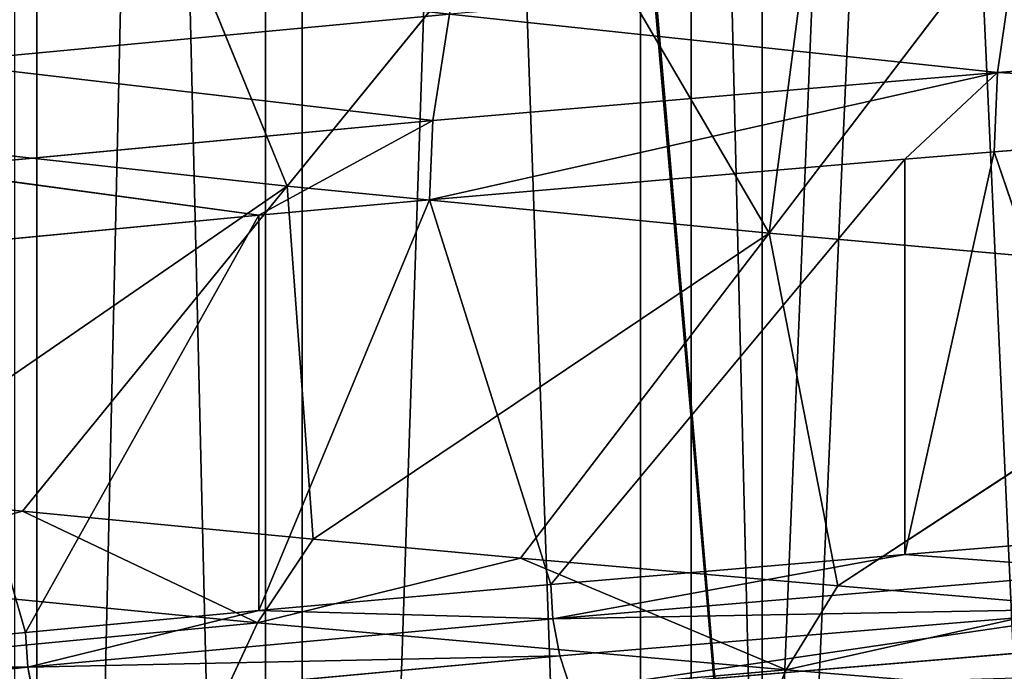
# Model space of a CAD drawing. Extents: x 1 to 179, y 3 to 406.
# Tile 96 of 256: x 66.07 to 68.94, y 288.95 to 290.86. Entities that reach past the tile are written whole.
import ezdxf

# ---------------------------------------------------------------- set-up
doc = ezdxf.new("R2010")
doc.units = 0
doc.header["$LTSCALE"] = 2.54
doc.layers.get('0').update_dxf_attribs({"color": 13, "linetype": 'CONTINUOUS'})

# ---------------------------------------------------------------- blocks, each defined once
blk = doc.blocks.new('OKR_G_Y_DOZOWNIK_STOJ_CY_T')
at = {"color": 0}
for p, q in [((68.2368, 287.3248, 155.4634), (63.5792, 340.6648, 158.6607)), ((68.2368, 287.3248, 155.4634), (63.5792, 340.6648, 158.6607)), ((68.2368, 287.3248, 155.4634), (63.6464, 340.6648, 158.6077)), ((68.2368, 287.3248, 155.4634), (63.6464, 340.6648, 158.6077)), ((66.9248, 340.6648, 156.2732), (68.2368, 287.3248, 155.4634)), ((66.9248, 340.6648, 156.2732), (68.2368, 287.3248, 155.4634)), ((68.2368, 287.3248, 155.4634), (70.4101, 340.6648, 154.2609)), ((68.2368, 340.6648, 155.4634), (68.2368, 287.3248, 155.4634)), ((68.2368, 340.6648, 155.4634), (68.2368, 287.3248, 155.4634)), ((68.2368, 287.3248, 155.4634), (70.4101, 340.6648, 154.2609)), ((66.1195, 277.1648, 196.5425), (66.1195, 309.6768, 196.5425)), ((66.1195, 277.1648, 196.5425), (66.1195, 309.6768, 196.5425)), ((66.787, 277.1648, 184.5593), (66.787, 309.6768, 184.5593)), ((66.787, 277.1648, 184.5593), (66.787, 309.6768, 184.5593)), ((66.8942, 277.1648, 199.4721), (66.8942, 309.6768, 199.4721)), ((66.8942, 277.1648, 199.4721), (66.8942, 309.6768, 199.4721)), ((67.8822, 277.1648, 181.7339), (67.8822, 309.6768, 181.7339)), ((67.8822, 277.1648, 181.7339), (67.8822, 309.6768, 181.7339)), ((68.03, 277.1648, 202.2815), (68.03, 309.6768, 202.2815)), ((68.03, 277.1648, 202.2815), (68.03, 309.6768, 202.2815)), ((66.8503, 290.3708, 175.4715), (66.4054, 291.4586, 177.8845)), ((66.8503, 290.3708, 175.4715), (66.4054, 291.4586, 177.8845)), ((66.8503, 290.3708, 175.4715), (67.6229, 291.32, 176.0232)), ((66.8503, 290.3708, 175.4715), (67.6229, 291.32, 176.0232)), ((68.2571, 290.2339, 173.6618), (67.6229, 291.32, 176.0232)), ((68.2571, 290.2339, 173.6618), (67.6229, 291.32, 176.0232)), ((68.3888, 291.2414, 175.0019), (68.2571, 290.2339, 173.6618)), ((68.3888, 291.2414, 175.0019), (68.2571, 290.2339, 173.6618)), ((68.2571, 290.2339, 173.6618), (68.9822, 291.1832, 174.2744)), ((68.2571, 290.2339, 173.6618), (68.9822, 291.1832, 174.2744)), ((68.9244, 290.7024, 212.971), (68.9691, 291.0135, 212.9257)), ((68.9244, 290.7024, 212.971), (68.9691, 291.0135, 212.9257)), ((67.3242, 290.8731, 211.1628), (65.8256, 290.732, 209.2686)), ((67.3242, 290.8731, 211.1628), (65.8256, 290.732, 209.2686)), ((67.3242, 290.8731, 211.1628), (67.2759, 290.562, 211.2043)), ((67.3242, 290.8731, 211.1628), (67.2759, 290.562, 211.2043)), ((68.9244, 290.7024, 212.971), (70.7016, 290.8407, 214.5899)), ((68.9244, 290.7024, 212.971), (70.7016, 290.8407, 214.5899)), ((67.2654, 290.3309, 211.2133), (68.9244, 290.7024, 212.971)), ((67.2654, 290.3309, 211.2133), (68.9244, 290.7024, 212.971)), ((68.9244, 290.7024, 212.971), (67.2759, 290.562, 211.2043)), ((68.9244, 290.7024, 212.971), (67.2759, 290.562, 211.2043)), ((68.6531, 290.4499, 212.7193), (68.9244, 290.7024, 212.971)), ((68.6531, 290.4499, 212.7193), (68.9244, 290.7024, 212.971)), ((68.9146, 290.4713, 212.9808), (68.9244, 290.7024, 212.971)), ((68.9146, 290.4713, 212.9808), (68.9244, 290.7024, 212.971)), ((70.6927, 290.6095, 214.6005), (68.9146, 290.4713, 212.9808)), ((70.6927, 290.6095, 214.6005), (68.9146, 290.4713, 212.9808)), ((65.7742, 290.4209, 209.306), (67.2759, 290.562, 211.2043)), ((65.7742, 290.4209, 209.306), (67.2759, 290.562, 211.2043)), ((66.768, 290.2858, 210.6192), (67.2759, 290.562, 211.2043)), ((66.768, 290.2858, 210.6192), (67.2759, 290.562, 211.2043)), ((67.2654, 290.3309, 211.2133), (67.2759, 290.562, 211.2043)), ((67.2654, 290.3309, 211.2133), (67.2759, 290.562, 211.2043)), ((65.5904, 290.5093, 177.3977), (66.8503, 290.3708, 175.4715)), ((65.5904, 290.5093, 177.3977), (66.8503, 290.3708, 175.4715)), ((68.9146, 290.4713, 212.9808), (68.6531, 289.2953, 212.7193)), ((68.9146, 290.4713, 212.9808), (68.6531, 289.2953, 212.7193)), ((68.9146, 290.4713, 212.9808), (68.6531, 290.4499, 212.7193)), ((68.9146, 290.4713, 212.9808), (68.6531, 290.4499, 212.7193)), ((68.9146, 290.4713, 212.9808), (69.2956, 289.3474, 213.3505)), ((68.9146, 290.4713, 212.9808), (69.2956, 289.3474, 213.3505)), ((68.6531, 290.4499, 212.7193), (67.2654, 290.3309, 211.2133)), ((68.6531, 290.4499, 212.7193), (67.2654, 290.3309, 211.2133)), ((68.6531, 290.4499, 212.7193), (67.6198, 289.2077, 211.6181)), ((68.6531, 290.4499, 212.7193), (67.6198, 289.2077, 211.6181)), ((68.6531, 290.4499, 212.7193), (68.6531, 289.2953, 212.7193)), ((68.6531, 290.4499, 212.7193), (68.6531, 289.2953, 212.7193)), ((65.7742, 290.4209, 209.306), (66.768, 290.2858, 210.6192)), ((65.7742, 290.4209, 209.306), (66.768, 290.2858, 210.6192)), ((65.5498, 289.4754, 175.6849), (66.8503, 290.3708, 175.4715)), ((65.5498, 289.4754, 175.6849), (66.8503, 290.3708, 175.4715)), ((66.0778, 289.4215, 174.9199), (66.8503, 290.3708, 175.4715)), ((66.0778, 289.4215, 174.9199), (66.8503, 290.3708, 175.4715)), ((68.2571, 290.2339, 173.6618), (66.8503, 290.3708, 175.4715)), ((66.8503, 290.3708, 175.4715), (66.9264, 289.3402, 173.7904)), ((66.8503, 290.3708, 175.4715), (66.9264, 289.3402, 173.7904)), ((68.2571, 290.2339, 173.6618), (66.8503, 290.3708, 175.4715)), ((67.2654, 290.3309, 211.2133), (66.768, 289.1312, 210.6192)), ((67.2654, 290.3309, 211.2133), (66.768, 289.1312, 210.6192)), ((67.2654, 290.3309, 211.2133), (66.768, 290.2858, 210.6192)), ((67.2654, 290.3309, 211.2133), (66.768, 290.2858, 210.6192)), ((67.2654, 290.3309, 211.2133), (67.6198, 289.2077, 211.6181)), ((67.2654, 290.3309, 211.2133), (67.6198, 289.2077, 211.6181)), ((66.768, 290.2858, 210.6192), (65.763, 290.1898, 209.3141)), ((66.768, 290.2858, 210.6192), (65.763, 290.1898, 209.3141)), ((66.768, 290.2858, 210.6192), (66.0864, 289.0669, 209.7506)), ((66.768, 290.2858, 210.6192), (66.0864, 289.0669, 209.7506)), ((66.768, 290.2858, 210.6192), (66.768, 289.1312, 210.6192)), ((66.768, 290.2858, 210.6192), (66.768, 289.1312, 210.6192)), ((68.2571, 290.2339, 173.6618), (66.9264, 289.3402, 173.7904)), ((68.2571, 290.2339, 173.6618), (66.9264, 289.3402, 173.7904)), ((68.2571, 290.2339, 173.6618), (67.5319, 289.2847, 173.0492)), ((68.2571, 290.2339, 173.6618), (67.5319, 289.2847, 173.0492)), ((68.4583, 289.203, 172.0045), (68.2571, 290.2339, 173.6618)), ((68.2571, 290.2339, 173.6618), (69.8184, 290.0939, 171.9601)), ((68.2571, 290.2339, 173.6618), (69.8184, 290.0939, 171.9601)), ((68.4583, 289.203, 172.0045), (68.2571, 290.2339, 173.6618)), ((65.763, 290.1898, 209.3141), (66.0864, 289.0669, 209.7506)), ((65.763, 290.1898, 209.3141), (66.0864, 289.0669, 209.7506)), ((68.4583, 289.203, 172.0045), (69.8184, 290.0939, 171.9601)), ((68.4583, 289.203, 172.0045), (69.8184, 290.0939, 171.9601)), ((65.5498, 289.4754, 175.6849), (66.0778, 289.4215, 174.9199)), ((65.5498, 289.4754, 175.6849), (66.0778, 289.4215, 174.9199)), ((66.0778, 289.4215, 174.9199), (65.3774, 289.2305, 175.5699)), ((66.0778, 289.4215, 174.9199), (65.3774, 289.2305, 175.5699)), ((66.0778, 289.4215, 174.9199), (66.9264, 289.3402, 173.7904)), ((66.7638, 289.0953, 173.6619), (66.0778, 289.4215, 174.9199)), ((66.7638, 289.0953, 173.6619), (66.0778, 289.4215, 174.9199)), ((66.0778, 289.4215, 174.9199), (66.9264, 289.3402, 173.7904)), ((66.9264, 289.3402, 173.7904), (66.7638, 289.0953, 173.6619)), ((66.9264, 289.3402, 173.7904), (66.7638, 289.0953, 173.6619)), ((66.9264, 289.3402, 173.7904), (67.5319, 289.2847, 173.0492)), ((66.9264, 289.3402, 173.7904), (67.5319, 289.2847, 173.0492)), ((69.2956, 289.3474, 213.3505), (68.6531, 289.2953, 212.7193)), ((69.2956, 289.3474, 213.3505), (68.6531, 289.2953, 212.7193)), ((68.6531, 289.2953, 212.7193), (67.6198, 289.2077, 211.6181)), ((68.6531, 289.2953, 212.7193), (67.6198, 289.2077, 211.6181)), ((67.6257, 289.1071, 211.6128), (68.6531, 289.2953, 212.7193)), ((67.6257, 289.1071, 211.6128), (68.6531, 289.2953, 212.7193)), ((68.6531, 289.2953, 212.7193), (69.301, 289.2468, 213.3448)), ((68.6531, 289.2953, 212.7193), (69.301, 289.2468, 213.3448)), ((67.5319, 289.2847, 173.0492), (66.7638, 289.0953, 173.6619)), ((67.5319, 289.2847, 173.0492), (66.7638, 289.0953, 173.6619)), ((67.5319, 289.2847, 173.0492), (68.4583, 289.203, 172.0045)), ((68.3066, 288.9581, 171.8632), (67.5319, 289.2847, 173.0492)), ((68.3066, 288.9581, 171.8632), (67.5319, 289.2847, 173.0492)), ((67.5319, 289.2847, 173.0492), (68.4583, 289.203, 172.0045)), ((67.6257, 289.1071, 211.6128), (69.301, 289.2468, 213.3448)), ((67.6257, 289.1071, 211.6128), (69.301, 289.2468, 213.3448)), ((66.7638, 289.0953, 173.6619), (65.3774, 289.2305, 175.5699)), ((66.7638, 289.0953, 173.6619), (65.3774, 289.2305, 175.5699)), ((67.6198, 289.2077, 211.6181), (66.768, 289.1312, 210.6192)), ((67.6198, 289.2077, 211.6181), (66.768, 289.1312, 210.6192)), ((67.6198, 289.2077, 211.6181), (67.6257, 289.1071, 211.6128)), ((67.6198, 289.2077, 211.6181), (67.6257, 289.1071, 211.6128)), ((68.4583, 289.203, 172.0045), (68.3066, 288.9581, 171.8632)), ((68.4583, 289.203, 172.0045), (68.3066, 288.9581, 171.8632)), ((68.4583, 289.203, 172.0045), (69.1459, 289.1447, 171.2903)), ((68.4583, 289.203, 172.0045), (69.1459, 289.1447, 171.2903)), ((66.768, 289.1312, 210.6192), (66.0864, 289.0669, 209.7506)), ((66.768, 289.1312, 210.6192), (66.0864, 289.0669, 209.7506)), ((66.0927, 288.9663, 209.7459), (66.768, 289.1312, 210.6192)), ((66.0927, 288.9663, 209.7459), (66.768, 289.1312, 210.6192)), ((66.768, 289.1312, 210.6192), (67.6257, 289.1071, 211.6128)), ((66.768, 289.1312, 210.6192), (67.6257, 289.1071, 211.6128)), ((67.6458, 288.9987, 211.5949), (69.3196, 289.1384, 213.3253)), ((67.6458, 288.9987, 211.5949), (69.3196, 289.1384, 213.3253)), ((69.1459, 289.1447, 171.2903), (68.3066, 288.9581, 171.8632)), ((69.1459, 289.1447, 171.2903), (68.3066, 288.9581, 171.8632)), ((66.7638, 289.0953, 173.6619), (65.2389, 288.9496, 175.4775)), ((66.7638, 289.0953, 173.6619), (65.2389, 288.9496, 175.4775)), ((66.0927, 288.9663, 209.7459), (67.6257, 289.1071, 211.6128)), ((66.0927, 288.9663, 209.7459), (67.6257, 289.1071, 211.6128)), ((66.6331, 288.8144, 173.5587), (66.7638, 289.0953, 173.6619)), ((66.6331, 288.8144, 173.5587), (66.7638, 289.0953, 173.6619)), ((68.3066, 288.9581, 171.8632), (66.7638, 289.0953, 173.6619)), ((68.3066, 288.9581, 171.8632), (66.7638, 289.0953, 173.6619)), ((67.6458, 288.9987, 211.5949), (67.6257, 289.1071, 211.6128)), ((67.6458, 288.9987, 211.5949), (67.6257, 289.1071, 211.6128)), ((66.0864, 289.0669, 209.7506), (65.0959, 288.9674, 208.3575)), ((66.0864, 289.0669, 209.7506), (65.0959, 288.9674, 208.3575)), ((66.0864, 289.0669, 209.7506), (66.0927, 288.9663, 209.7459)), ((66.0864, 289.0669, 209.7506), (66.0927, 288.9663, 209.7459)), ((67.679, 288.8977, 211.5653), (69.3503, 289.0375, 213.2931)), ((67.679, 288.8977, 211.5653), (69.3503, 289.0375, 213.2931)), ((66.1141, 288.8579, 209.7297), (67.6458, 288.9987, 211.5949)), ((66.1141, 288.8579, 209.7297), (67.6458, 288.9987, 211.5949)), ((67.679, 288.8977, 211.5653), (67.6458, 288.9987, 211.5949)), ((67.679, 288.8977, 211.5653), (67.6458, 288.9987, 211.5949)), ((64.7175, 288.8258, 207.7622), (66.0927, 288.9663, 209.7459)), ((64.7175, 288.8258, 207.7622), (66.0927, 288.9663, 209.7459)), ((65.0959, 288.9674, 208.3575), (66.0927, 288.9663, 209.7459)), ((65.0959, 288.9674, 208.3575), (66.0927, 288.9663, 209.7459)), ((66.1141, 288.8579, 209.7297), (66.0927, 288.9663, 209.7459)), ((66.1141, 288.8579, 209.7297), (66.0927, 288.9663, 209.7459)), ((66.6331, 288.8144, 173.5587), (68.3066, 288.9581, 171.8632)), ((66.6331, 288.8144, 173.5587), (68.3066, 288.9581, 171.8632)), ((68.1847, 288.6772, 171.7498), (68.3066, 288.9581, 171.8632)), ((68.1847, 288.6772, 171.7498), (68.3066, 288.9581, 171.8632)), ((70.0005, 288.8184, 170.1849), (68.3066, 288.9581, 171.8632)), ((70.0005, 288.8184, 170.1849), (68.3066, 288.9581, 171.8632))]:
    blk.add_line(p, q, dxfattribs=at)
mesh = blk.add_polyface(dxfattribs=at)
corners = [(68.2368, 287.3248, 155.4634), (63.5792, 340.6648, 158.6607), (63.6464, 340.6648, 158.6077)]
mesh.append_faces([[corners[k] for k in face] for face in [(0, 1, 2)]], dxfattribs={"color": 0})
mesh = blk.add_polyface(dxfattribs=at)
corners = [(68.2368, 287.3248, 155.4634), (63.5792, 287.3248, 158.6607), (63.5792, 340.6648, 158.6607)]
mesh.append_faces([[corners[k] for k in face] for face in [(0, 1, 2)]], dxfattribs={"color": 0})
mesh = blk.add_polyface(dxfattribs=at)
corners = [(68.2368, 287.3248, 155.4634), (63.6464, 340.6648, 158.6077), (66.9248, 340.6648, 156.2732)]
mesh.append_faces([[corners[k] for k in face] for face in [(0, 1, 2)]], dxfattribs={"color": 0})
mesh = blk.add_polyface(dxfattribs=at)
corners = [(66.9248, 340.6648, 227.4281), (65.8545, 340.6648, 226.7171), (65.8545, 287.3248, 226.7171)]
mesh.append_faces([[corners[k] for k in face] for face in [(0, 1, 2)]], dxfattribs={"color": 0})
mesh = blk.add_polyface(dxfattribs=at)
corners = [(70.7153, 287.3248, 229.5962), (66.9248, 340.6648, 227.4281), (65.8545, 287.3248, 226.7171)]
mesh.append_faces([[corners[k] for k in face] for face in [(0, 1, 2)]], dxfattribs={"color": 0})
mesh = blk.add_polyface(dxfattribs=at)
corners = [(68.2368, 287.3248, 155.4634), (66.9248, 340.6648, 156.2732), (68.2368, 340.6648, 155.4634)]
mesh.append_faces([[corners[k] for k in face] for face in [(0, 1, 2)]], dxfattribs={"color": 0})
mesh = blk.add_polyface(dxfattribs=at)
corners = [(70.7153, 287.3248, 229.5962), (70.4101, 340.6648, 229.4404), (66.9248, 340.6648, 227.4281)]
mesh.append_faces([[corners[k] for k in face] for face in [(0, 1, 2)]], dxfattribs={"color": 0})
mesh = blk.add_polyface(dxfattribs=at)
corners = [(73.279, 287.3248, 152.9155), (68.2368, 287.3248, 155.4634), (70.4101, 340.6648, 154.2609)]
mesh.append_faces([[corners[k] for k in face] for face in [(0, 1, 2)]], dxfattribs={"color": 0})
mesh = blk.add_polyface(dxfattribs=at)
corners = [(70.4101, 340.6648, 154.2609), (68.2368, 287.3248, 155.4634), (68.2368, 340.6648, 155.4634)]
mesh.append_faces([[corners[k] for k in face] for face in [(0, 1, 2)]], dxfattribs={"color": 0})
mesh = blk.add_polyface(dxfattribs=at)
corners = [(65.7181, 309.6768, 193.539), (66.1195, 277.1648, 196.5425), (65.7181, 277.1648, 193.539), (66.1195, 309.6768, 196.5425)]
mesh.append_faces([[corners[k] for k in face] for face in [(0, 1, 2), (1, 0, 3)]], dxfattribs={"vtx0": -1, "color": 0})
mesh = blk.add_polyface(dxfattribs=at)
corners = [(66.787, 309.6768, 184.5593), (66.0545, 277.1648, 187.4997), (66.787, 277.1648, 184.5593), (66.0545, 309.6768, 187.4997)]
mesh.append_faces([[corners[k] for k in face] for face in [(0, 1, 2), (1, 0, 3)]], dxfattribs={"vtx0": -1, "color": 0})
mesh = blk.add_polyface(dxfattribs=at)
corners = [(66.1195, 309.6768, 196.5425), (66.8942, 277.1648, 199.4721), (66.1195, 277.1648, 196.5425), (66.8942, 309.6768, 199.4721)]
mesh.append_faces([[corners[k] for k in face] for face in [(0, 1, 2), (1, 0, 3)]], dxfattribs={"vtx0": -1, "color": 0})
mesh = blk.add_polyface(dxfattribs=at)
corners = [(67.8822, 309.6768, 181.7339), (66.787, 277.1648, 184.5593), (67.8822, 277.1648, 181.7339), (66.787, 309.6768, 184.5593)]
mesh.append_faces([[corners[k] for k in face] for face in [(0, 1, 2), (1, 0, 3)]], dxfattribs={"vtx0": -1, "color": 0})
mesh = blk.add_polyface(dxfattribs=at)
corners = [(66.8942, 309.6768, 199.4721), (68.03, 277.1648, 202.2815), (66.8942, 277.1648, 199.4721), (68.03, 309.6768, 202.2815)]
mesh.append_faces([[corners[k] for k in face] for face in [(0, 1, 2), (1, 0, 3)]], dxfattribs={"vtx0": -1, "color": 0})
mesh = blk.add_polyface(dxfattribs=at)
corners = [(69.3229, 309.6768, 179.068), (67.8822, 277.1648, 181.7339), (69.3229, 277.1648, 179.068), (67.8822, 309.6768, 181.7339)]
mesh.append_faces([[corners[k] for k in face] for face in [(0, 1, 2), (1, 0, 3)]], dxfattribs={"vtx0": -1, "color": 0})
mesh = blk.add_polyface(dxfattribs=at)
corners = [(68.03, 309.6768, 202.2815), (69.5089, 277.1648, 204.9263), (68.03, 277.1648, 202.2815), (69.5089, 309.6768, 204.9263)]
mesh.append_faces([[corners[k] for k in face] for face in [(0, 1, 2), (1, 0, 3)]], dxfattribs={"vtx0": -1, "color": 0})
mesh = blk.add_polyface(dxfattribs=at)
corners = [(65.3375, 291.5999, 179.8519), (66.4054, 291.4586, 177.8845), (65.5904, 290.5093, 177.3977)]
mesh.append_faces([[corners[k] for k in face] for face in [(0, 1, 2)]], dxfattribs={"color": 0})
mesh = blk.add_polyface(dxfattribs=at)
corners = [(66.4054, 291.4586, 177.8845), (66.8503, 290.3708, 175.4715), (65.5904, 290.5093, 177.3977)]
mesh.append_faces([[corners[k] for k in face] for face in [(0, 1, 2)]], dxfattribs={"color": 0})
mesh = blk.add_polyface(dxfattribs=at)
corners = [(66.4054, 291.4586, 177.8845), (67.6229, 291.32, 176.0232), (66.8503, 290.3708, 175.4715)]
mesh.append_faces([[corners[k] for k in face] for face in [(0, 1, 2)]], dxfattribs={"color": 0})
mesh = blk.add_polyface(dxfattribs=at)
corners = [(67.6229, 291.32, 176.0232), (68.2571, 290.2339, 173.6618), (66.8503, 290.3708, 175.4715)]
mesh.append_faces([[corners[k] for k in face] for face in [(0, 1, 2)]], dxfattribs={"color": 0})
mesh = blk.add_polyface(dxfattribs=at)
corners = [(67.6229, 291.32, 176.0232), (68.3888, 291.2414, 175.0019), (68.2571, 290.2339, 173.6618)]
mesh.append_faces([[corners[k] for k in face] for face in [(0, 1, 2)]], dxfattribs={"color": 0})
mesh = blk.add_polyface(dxfattribs=at)
corners = [(68.3888, 291.2414, 175.0019), (68.9822, 291.1832, 174.2744), (68.2571, 290.2339, 173.6618)]
mesh.append_faces([[corners[k] for k in face] for face in [(0, 1, 2)]], dxfattribs={"color": 0})
mesh = blk.add_polyface(dxfattribs=at)
corners = [(67.3242, 290.8731, 211.1628), (65.9192, 291.0325, 209.2006), (65.8256, 290.732, 209.2686), (67.4119, 291.1737, 211.0874)]
mesh.append_faces([[corners[k] for k in face] for face in [(0, 1, 2), (1, 0, 3)]], dxfattribs={"vtx0": -1, "color": 0})
mesh = blk.add_polyface(dxfattribs=at)
corners = [(68.9822, 291.1832, 174.2744), (69.8184, 290.0939, 171.9601), (68.2571, 290.2339, 173.6618)]
mesh.append_faces([[corners[k] for k in face] for face in [(0, 1, 2)]], dxfattribs={"color": 0})
mesh = blk.add_polyface(dxfattribs=at)
corners = [(70.7016, 290.8407, 214.5899), (68.9691, 291.0135, 212.9257), (68.9244, 290.7024, 212.971), (70.7426, 291.1518, 214.5412)]
mesh.append_faces([[corners[k] for k in face] for face in [(0, 1, 2), (1, 0, 3)]], dxfattribs={"vtx0": -1, "color": 0})
mesh = blk.add_polyface(dxfattribs=at)
corners = [(68.9244, 290.7024, 212.971), (67.3242, 290.8731, 211.1628), (67.2759, 290.562, 211.2043), (68.9691, 291.0135, 212.9257)]
mesh.append_faces([[corners[k] for k in face] for face in [(0, 1, 2), (1, 0, 3)]], dxfattribs={"vtx0": -1, "color": 0})
mesh = blk.add_polyface(dxfattribs=at)
corners = [(67.2759, 290.562, 211.2043), (65.8256, 290.732, 209.2686), (65.7742, 290.4209, 209.306), (67.3242, 290.8731, 211.1628)]
mesh.append_faces([[corners[k] for k in face] for face in [(0, 1, 2), (1, 0, 3)]], dxfattribs={"vtx0": -1, "color": 0})
mesh = blk.add_polyface(dxfattribs=at)
corners = [(70.6927, 290.6095, 214.6005), (68.9244, 290.7024, 212.971), (68.9146, 290.4713, 212.9808), (70.7016, 290.8407, 214.5899)]
mesh.append_faces([[corners[k] for k in face] for face in [(0, 1, 2), (1, 0, 3)]], dxfattribs={"vtx0": -1, "color": 0})
mesh = blk.add_polyface(dxfattribs=at)
corners = [(68.9244, 290.7024, 212.971), (67.2759, 290.562, 211.2043), (67.2654, 290.3309, 211.2133)]
mesh.append_faces([[corners[k] for k in face] for face in [(0, 1, 2)]], dxfattribs={"color": 0})
mesh = blk.add_polyface(dxfattribs=at)
corners = [(68.9244, 290.7024, 212.971), (67.2654, 290.3309, 211.2133), (68.6531, 290.4499, 212.7193)]
mesh.append_faces([[corners[k] for k in face] for face in [(0, 1, 2)]], dxfattribs={"color": 0})
mesh = blk.add_polyface(dxfattribs=at)
corners = [(68.9244, 290.7024, 212.971), (68.6531, 290.4499, 212.7193), (68.9146, 290.4713, 212.9808)]
mesh.append_faces([[corners[k] for k in face] for face in [(0, 1, 2)]], dxfattribs={"color": 0})
mesh = blk.add_polyface(dxfattribs=at)
corners = [(70.6927, 290.6095, 214.6005), (68.9146, 290.4713, 212.9808), (69.2956, 289.3474, 213.3505)]
mesh.append_faces([[corners[k] for k in face] for face in [(0, 1, 2)]], dxfattribs={"color": 0})
mesh = blk.add_polyface(dxfattribs=at)
corners = [(67.2759, 290.562, 211.2043), (65.7742, 290.4209, 209.306), (66.768, 290.2858, 210.6192)]
mesh.append_faces([[corners[k] for k in face] for face in [(0, 1, 2)]], dxfattribs={"color": 0})
mesh = blk.add_polyface(dxfattribs=at)
corners = [(67.2759, 290.562, 211.2043), (66.768, 290.2858, 210.6192), (67.2654, 290.3309, 211.2133)]
mesh.append_faces([[corners[k] for k in face] for face in [(0, 1, 2)]], dxfattribs={"color": 0})
mesh = blk.add_polyface(dxfattribs=at)
corners = [(65.5904, 290.5093, 177.3977), (66.8503, 290.3708, 175.4715), (65.5498, 289.4754, 175.6849)]
mesh.append_faces([[corners[k] for k in face] for face in [(0, 1, 2)]], dxfattribs={"color": 0})
mesh = blk.add_polyface(dxfattribs=at)
corners = [(69.2956, 289.3474, 213.3505), (68.9146, 290.4713, 212.9808), (68.6531, 289.2953, 212.7193)]
mesh.append_faces([[corners[k] for k in face] for face in [(0, 1, 2)]], dxfattribs={"color": 0})
mesh = blk.add_polyface(dxfattribs=at)
corners = [(68.9146, 290.4713, 212.9808), (68.6531, 290.4499, 212.7193), (68.6531, 289.2953, 212.7193)]
mesh.append_faces([[corners[k] for k in face] for face in [(0, 1, 2)]], dxfattribs={"color": 0})
mesh = blk.add_polyface(dxfattribs=at)
corners = [(68.6531, 290.4499, 212.7193), (67.2654, 290.3309, 211.2133), (67.6198, 289.2077, 211.6181)]
mesh.append_faces([[corners[k] for k in face] for face in [(0, 1, 2)]], dxfattribs={"color": 0})
mesh = blk.add_polyface(dxfattribs=at)
corners = [(68.6531, 290.4499, 212.7193), (67.6198, 289.2077, 211.6181), (68.6531, 289.2953, 212.7193)]
mesh.append_faces([[corners[k] for k in face] for face in [(0, 1, 2)]], dxfattribs={"color": 0})
mesh = blk.add_polyface(dxfattribs=at)
corners = [(65.7742, 290.4209, 209.306), (65.763, 290.1898, 209.3141), (66.768, 290.2858, 210.6192)]
mesh.append_faces([[corners[k] for k in face] for face in [(0, 1, 2)]], dxfattribs={"color": 0})
mesh = blk.add_polyface(dxfattribs=at)
corners = [(65.5498, 289.4754, 175.6849), (66.8503, 290.3708, 175.4715), (66.0778, 289.4215, 174.9199)]
mesh.append_faces([[corners[k] for k in face] for face in [(0, 1, 2)]], dxfattribs={"color": 0})
mesh = blk.add_polyface(dxfattribs=at)
corners = [(66.8503, 290.3708, 175.4715), (66.9264, 289.3402, 173.7904), (66.0778, 289.4215, 174.9199)]
mesh.append_faces([[corners[k] for k in face] for face in [(0, 1, 2)]], dxfattribs={"color": 0})
mesh = blk.add_polyface(dxfattribs=at)
corners = [(66.8503, 290.3708, 175.4715), (68.2571, 290.2339, 173.6618), (66.9264, 289.3402, 173.7904)]
mesh.append_faces([[corners[k] for k in face] for face in [(0, 1, 2)]], dxfattribs={"color": 0})
mesh = blk.add_polyface(dxfattribs=at)
corners = [(67.2654, 290.3309, 211.2133), (66.768, 289.1312, 210.6192), (67.6198, 289.2077, 211.6181)]
mesh.append_faces([[corners[k] for k in face] for face in [(0, 1, 2)]], dxfattribs={"color": 0})
mesh = blk.add_polyface(dxfattribs=at)
corners = [(67.2654, 290.3309, 211.2133), (66.768, 290.2858, 210.6192), (66.768, 289.1312, 210.6192)]
mesh.append_faces([[corners[k] for k in face] for face in [(0, 1, 2)]], dxfattribs={"color": 0})
mesh = blk.add_polyface(dxfattribs=at)
corners = [(66.768, 290.2858, 210.6192), (65.763, 290.1898, 209.3141), (66.0864, 289.0669, 209.7506)]
mesh.append_faces([[corners[k] for k in face] for face in [(0, 1, 2)]], dxfattribs={"color": 0})
mesh = blk.add_polyface(dxfattribs=at)
corners = [(66.768, 290.2858, 210.6192), (66.0864, 289.0669, 209.7506), (66.768, 289.1312, 210.6192)]
mesh.append_faces([[corners[k] for k in face] for face in [(0, 1, 2)]], dxfattribs={"color": 0})
mesh = blk.add_polyface(dxfattribs=at)
corners = [(66.9264, 289.3402, 173.7904), (68.2571, 290.2339, 173.6618), (67.5319, 289.2847, 173.0492)]
mesh.append_faces([[corners[k] for k in face] for face in [(0, 1, 2)]], dxfattribs={"color": 0})
mesh = blk.add_polyface(dxfattribs=at)
corners = [(68.2571, 290.2339, 173.6618), (68.4583, 289.203, 172.0045), (67.5319, 289.2847, 173.0492)]
mesh.append_faces([[corners[k] for k in face] for face in [(0, 1, 2)]], dxfattribs={"color": 0})
mesh = blk.add_polyface(dxfattribs=at)
corners = [(68.2571, 290.2339, 173.6618), (69.8184, 290.0939, 171.9601), (68.4583, 289.203, 172.0045)]
mesh.append_faces([[corners[k] for k in face] for face in [(0, 1, 2)]], dxfattribs={"color": 0})
mesh = blk.add_polyface(dxfattribs=at)
corners = [(65.763, 290.1898, 209.3141), (65.0959, 288.9674, 208.3575), (66.0864, 289.0669, 209.7506)]
mesh.append_faces([[corners[k] for k in face] for face in [(0, 1, 2)]], dxfattribs={"color": 0})
mesh = blk.add_polyface(dxfattribs=at)
corners = [(68.4583, 289.203, 172.0045), (69.8184, 290.0939, 171.9601), (69.1459, 289.1447, 171.2903)]
mesh.append_faces([[corners[k] for k in face] for face in [(0, 1, 2)]], dxfattribs={"color": 0})
mesh = blk.add_polyface(dxfattribs=at)
corners = [(65.5498, 289.4754, 175.6849), (66.0778, 289.4215, 174.9199), (65.3774, 289.2305, 175.5699)]
mesh.append_faces([[corners[k] for k in face] for face in [(0, 1, 2)]], dxfattribs={"color": 0})
mesh = blk.add_polyface(dxfattribs=at)
corners = [(66.0778, 289.4215, 174.9199), (66.7638, 289.0953, 173.6619), (65.3774, 289.2305, 175.5699)]
mesh.append_faces([[corners[k] for k in face] for face in [(0, 1, 2)]], dxfattribs={"color": 0})
mesh = blk.add_polyface(dxfattribs=at)
corners = [(66.0778, 289.4215, 174.9199), (66.9264, 289.3402, 173.7904), (66.7638, 289.0953, 173.6619)]
mesh.append_faces([[corners[k] for k in face] for face in [(0, 1, 2)]], dxfattribs={"color": 0})
mesh = blk.add_polyface(dxfattribs=at)
corners = [(66.9264, 289.3402, 173.7904), (67.5319, 289.2847, 173.0492), (66.7638, 289.0953, 173.6619)]
mesh.append_faces([[corners[k] for k in face] for face in [(0, 1, 2)]], dxfattribs={"color": 0})
mesh = blk.add_polyface(dxfattribs=at)
corners = [(69.301, 289.2468, 213.3448), (69.2956, 289.3474, 213.3505), (68.6531, 289.2953, 212.7193)]
mesh.append_faces([[corners[k] for k in face] for face in [(0, 1, 2)]], dxfattribs={"color": 0})
mesh = blk.add_polyface(dxfattribs=at)
corners = [(68.6531, 289.2953, 212.7193), (67.6198, 289.2077, 211.6181), (67.6257, 289.1071, 211.6128)]
mesh.append_faces([[corners[k] for k in face] for face in [(0, 1, 2)]], dxfattribs={"color": 0})
mesh = blk.add_polyface(dxfattribs=at)
corners = [(69.301, 289.2468, 213.3448), (68.6531, 289.2953, 212.7193), (67.6257, 289.1071, 211.6128)]
mesh.append_faces([[corners[k] for k in face] for face in [(0, 1, 2)]], dxfattribs={"color": 0})
mesh = blk.add_polyface(dxfattribs=at)
corners = [(66.7638, 289.0953, 173.6619), (67.5319, 289.2847, 173.0492), (68.3066, 288.9581, 171.8632)]
mesh.append_faces([[corners[k] for k in face] for face in [(0, 1, 2)]], dxfattribs={"color": 0})
mesh = blk.add_polyface(dxfattribs=at)
corners = [(67.5319, 289.2847, 173.0492), (68.4583, 289.203, 172.0045), (68.3066, 288.9581, 171.8632)]
mesh.append_faces([[corners[k] for k in face] for face in [(0, 1, 2)]], dxfattribs={"color": 0})
mesh = blk.add_polyface(dxfattribs=at)
corners = [(69.3196, 289.1384, 213.3253), (67.6257, 289.1071, 211.6128), (67.6458, 288.9987, 211.5949), (69.301, 289.2468, 213.3448)]
mesh.append_faces([[corners[k] for k in face] for face in [(0, 1, 2), (1, 0, 3)]], dxfattribs={"vtx0": -1, "color": 0})
mesh = blk.add_polyface(dxfattribs=at)
corners = [(65.3774, 289.2305, 175.5699), (66.7638, 289.0953, 173.6619), (65.2389, 288.9496, 175.4775)]
mesh.append_faces([[corners[k] for k in face] for face in [(0, 1, 2)]], dxfattribs={"color": 0})
mesh = blk.add_polyface(dxfattribs=at)
corners = [(67.6198, 289.2077, 211.6181), (66.768, 289.1312, 210.6192), (67.6257, 289.1071, 211.6128)]
mesh.append_faces([[corners[k] for k in face] for face in [(0, 1, 2)]], dxfattribs={"color": 0})
mesh = blk.add_polyface(dxfattribs=at)
corners = [(68.4583, 289.203, 172.0045), (69.1459, 289.1447, 171.2903), (68.3066, 288.9581, 171.8632)]
mesh.append_faces([[corners[k] for k in face] for face in [(0, 1, 2)]], dxfattribs={"color": 0})
mesh = blk.add_polyface(dxfattribs=at)
corners = [(66.768, 289.1312, 210.6192), (66.0864, 289.0669, 209.7506), (66.0927, 288.9663, 209.7459)]
mesh.append_faces([[corners[k] for k in face] for face in [(0, 1, 2)]], dxfattribs={"color": 0})
mesh = blk.add_polyface(dxfattribs=at)
corners = [(66.768, 289.1312, 210.6192), (66.0927, 288.9663, 209.7459), (67.6257, 289.1071, 211.6128)]
mesh.append_faces([[corners[k] for k in face] for face in [(0, 1, 2)]], dxfattribs={"color": 0})
mesh = blk.add_polyface(dxfattribs=at)
corners = [(67.679, 288.8977, 211.5653), (69.3196, 289.1384, 213.3253), (67.6458, 288.9987, 211.5949), (69.3503, 289.0375, 213.2931)]
mesh.append_faces([[corners[k] for k in face] for face in [(0, 1, 2), (1, 0, 3)]], dxfattribs={"vtx0": -1, "color": 0})
mesh = blk.add_polyface(dxfattribs=at)
corners = [(68.3066, 288.9581, 171.8632), (69.1459, 289.1447, 171.2903), (70.0005, 288.8184, 170.1849)]
mesh.append_faces([[corners[k] for k in face] for face in [(0, 1, 2)]], dxfattribs={"color": 0})
mesh = blk.add_polyface(dxfattribs=at)
corners = [(66.7638, 289.0953, 173.6619), (66.6331, 288.8144, 173.5587), (65.2389, 288.9496, 175.4775)]
mesh.append_faces([[corners[k] for k in face] for face in [(0, 1, 2)]], dxfattribs={"color": 0})
mesh = blk.add_polyface(dxfattribs=at)
corners = [(67.6458, 288.9987, 211.5949), (66.0927, 288.9663, 209.7459), (66.1141, 288.8579, 209.7297), (67.6257, 289.1071, 211.6128)]
mesh.append_faces([[corners[k] for k in face] for face in [(0, 1, 2), (1, 0, 3)]], dxfattribs={"vtx0": -1, "color": 0})
mesh = blk.add_polyface(dxfattribs=at)
corners = [(66.7638, 289.0953, 173.6619), (68.3066, 288.9581, 171.8632), (66.6331, 288.8144, 173.5587)]
mesh.append_faces([[corners[k] for k in face] for face in [(0, 1, 2)]], dxfattribs={"color": 0})
mesh = blk.add_polyface(dxfattribs=at)
corners = [(66.0864, 289.0669, 209.7506), (65.0959, 288.9674, 208.3575), (66.0927, 288.9663, 209.7459)]
mesh.append_faces([[corners[k] for k in face] for face in [(0, 1, 2)]], dxfattribs={"color": 0})
mesh = blk.add_polyface(dxfattribs=at)
corners = [(69.3917, 288.9469, 213.2496), (69.3503, 289.0375, 213.2931), (67.679, 288.8977, 211.5653)]
mesh.append_faces([[corners[k] for k in face] for face in [(0, 1, 2)]], dxfattribs={"color": 0})
mesh = blk.add_polyface(dxfattribs=at)
corners = [(67.679, 288.8977, 211.5653), (66.1141, 288.8579, 209.7297), (66.1497, 288.7569, 209.7028), (67.6458, 288.9987, 211.5949)]
mesh.append_faces([[corners[k] for k in face] for face in [(0, 1, 2), (1, 0, 3)]], dxfattribs={"vtx0": -1, "color": 0})
mesh = blk.add_polyface(dxfattribs=at)
corners = [(65.0959, 288.9674, 208.3575), (64.7175, 288.8258, 207.7622), (66.0927, 288.9663, 209.7459)]
mesh.append_faces([[corners[k] for k in face] for face in [(0, 1, 2)]], dxfattribs={"color": 0})
mesh = blk.add_polyface(dxfattribs=at)
corners = [(66.1141, 288.8579, 209.7297), (64.7175, 288.8258, 207.7622), (64.7402, 288.7174, 207.7478), (66.0927, 288.9663, 209.7459)]
mesh.append_faces([[corners[k] for k in face] for face in [(0, 1, 2), (1, 0, 3)]], dxfattribs={"vtx0": -1, "color": 0})
mesh = blk.add_polyface(dxfattribs=at)
corners = [(68.3066, 288.9581, 171.8632), (68.1847, 288.6772, 171.7498), (66.6331, 288.8144, 173.5587)]
mesh.append_faces([[corners[k] for k in face] for face in [(0, 1, 2)]], dxfattribs={"color": 0})
mesh = blk.add_polyface(dxfattribs=at)
corners = [(70.0005, 288.8184, 170.1849), (68.1847, 288.6772, 171.7498), (68.3066, 288.9581, 171.8632)]
mesh.append_faces([[corners[k] for k in face] for face in [(0, 1, 2)]], dxfattribs={"color": 0})

msp = doc.modelspace()

# ---------------------------------------------------------------- block references
at = {"color": 0}
msp.add_blockref('OKR_G_Y_DOZOWNIK_STOJ_CY_T', (0, 0), dxfattribs=at)

doc.saveas('drawing.dxf')
